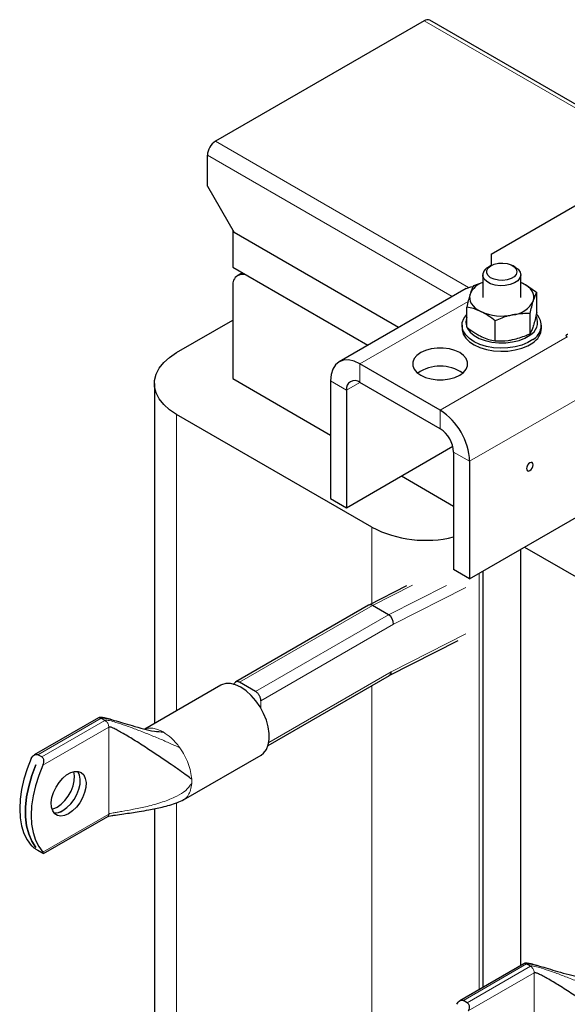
# Model space of a CAD drawing. Header units: millimetres. Extents: x 5 to 418, y 2 to 292.
# Tile 11 of 20: x 237 to 260, y 98 to 139. Entities that reach past the tile are written whole.
import ezdxf

# ---------------------------------------------------------------- set-up
doc = ezdxf.new("R2010")
doc.units = ezdxf.units.MM

msp = doc.modelspace()

# ---------------------------------------------------------------- linework, layer by layer
at = {"color": 7, "linetype": 'Continuous', "lineweight": 25}
for p, q in [((254.2329, 139.2805), (245.4082, 134.1861)), ((264.8093, 133.3372), (254.4729, 139.3042)), ((245.0688, 132.2918), (245.0688, 133.5982)), ((257.0614, 129.4184), (263.8496, 133.3372)), ((245.0688, 132.2918), (246.2002, 130.3322)), ((246.1436, 130.4301), (246.1436, 128.8623)), ((253.1513, 126.3194), (246.2002, 130.3322)), ((257.0614, 129.4184), (257.0614, 128.9355)), ((246.1436, 128.8623), (251.8499, 125.5681)), ((246.5413, 128.6327), (246.3425, 128.5179)), ((257.0613, 128.9354), (256.9481, 128.8701)), ((258.0797, 128.8701), (257.9665, 128.9354)), ((246.8225, 128.4704), (251.8499, 125.5681)), ((256.7139, 128.2256), (256.315, 128.0762)), ((256.7139, 128.5436), (256.7139, 127.5899)), ((258.3139, 127.5899), (258.3139, 128.5436)), ((258.3923, 128.1892), (258.3139, 128.2248)), ((258.3139, 128.2206), (258.3923, 128.1892)), ((246.1436, 128.0784), (246.1436, 124.159)), ((256.0117, 127.9707), (250.6377, 124.8683)), ((258.9918, 126.9505), (258.9918, 127.7973)), ((256.0361, 126.3373), (256.0361, 127.1841)), ((258.7128, 126.0583), (258.7128, 126.9051)), ((243.7678, 125.2562), (246.1436, 126.6278)), ((257.2349, 125.7517), (257.2349, 126.5985)), ((255.8339, 126.414), (255.8339, 126.2834)), ((259.1939, 126.2834), (259.1939, 126.414)), ((260.2526, 125.9433), (260.2858, 125.9242)), ((254.9118, 122.8218), (251.5176, 124.7812)), ((246.1436, 124.159), (250.2731, 121.7751)), ((246.4378, 123.9892), (246.4378, 123.9892)), ((250.2731, 124.0625), (250.2731, 119.098)), ((254.9118, 122.0379), (251.5176, 123.9973)), ((242.8305, 123.95), (242.8305, 109.5892)), ((250.952, 123.6707), (250.952, 118.7061)), ((252.0268, 117.8759), (243.7678, 122.6437)), ((250.952, 118.7061), (255.4439, 121.2992)), ((255.4774, 121.0582), (255.4774, 116.0936)), ((256.1563, 120.6663), (256.1563, 115.7017)), ((253.2707, 120.0447), (255.4774, 118.7707)), ((254.3574, 119.4173), (254.3574, 119.4173)), ((250.2731, 119.098), (250.952, 118.7061)), ((256.1563, 115.7017), (261.5303, 118.8041)), ((258.3139, 99.3583), (258.3139, 116.9473)), ((258.475, 117.0403), (260.8515, 115.6684)), ((256.1563, 115.7017), (255.4774, 116.0936)), ((256.7139, 116.0236), (256.7139, 98.4346)), ((253.4849, 115.4001), (251.8909, 114.5909)), ((251.8852, 114.5878), (246.2663, 111.3442)), ((252.7282, 114.1824), (252.0493, 114.5743)), ((252.76, 111.6147), (255.6738, 113.0937)), ((247.6346, 108.6558), (252.7628, 111.6163)), ((245.6311, 111.2059), (242.4187, 109.3514)), ((246.2358, 111.3179), (246.1592, 111.2342)), ((247.1053, 110.9364), (246.4265, 111.3283)), ((240.4607, 109.8213), (237.7516, 108.2574)), ((238.0658, 108.174), (237.9037, 108.2676)), ((244.054, 106.3604), (247.335, 108.2544)), ((237.812, 107.8408), (237.8131, 107.8402)), ((242.8305, 105.9854), (242.8305, 96.9777)), ((238.1431, 104.091), (240.8522, 105.6549)), ((237.8124, 104.3528), (237.812, 104.3526)), ((237.8131, 104.3519), (237.812, 104.3526)), ((238.0658, 104.1239), (237.9037, 104.2176)), ((258.4495, 99.4366), (255.7404, 97.8727)), ((256.0546, 97.7893), (255.8925, 97.8829))]:
    msp.add_line(p, q, dxfattribs=at)
at = {"color": 7, "linetype": 'Continuous', "lineweight": 18}
for p, q in [((264.5282, 133.3372), (254.2329, 139.2805)), ((245.4082, 134.1861), (256.1016, 128.0129)), ((255.4144, 127.6259), (245.0688, 133.5982)), ((256.0918, 127.4218), (251.5176, 124.7812)), ((260.2858, 125.9242), (254.9118, 122.8218)), ((251.5176, 123.9973), (251.5176, 124.7812)), ((250.952, 123.6707), (250.2731, 124.0625)), ((250.952, 123.6707), (251.5177, 123.9973)), ((256.1563, 120.6663), (261.5303, 123.7686)), ((254.9118, 122.0379), (254.9118, 122.8218)), ((243.7678, 110.1302), (243.7678, 122.6437)), ((255.4774, 121.0582), (256.1563, 120.6663)), ((252.0268, 114.6599), (252.0268, 117.8759)), ((256.5522, 98.3413), (256.5522, 115.9303)), ((252.0493, 114.5743), (253.7393, 115.4321)), ((252.7282, 114.1824), (255.174, 115.4239)), ((252.9408, 113.7831), (255.9929, 115.3323)), ((246.4265, 111.3283), (252.0493, 114.5743)), ((247.1053, 110.9364), (252.7282, 114.1824)), ((247.3316, 110.545), (252.9408, 113.7831)), ((252.8386, 111.7679), (255.9929, 113.3691)), ((247.6658, 108.7818), (252.8386, 111.7679)), ((252.0268, 86.3901), (252.0268, 111.1914)), ((247.3316, 110.2282), (247.3316, 110.545)), ((237.9037, 108.2676), (240.5754, 109.81)), ((240.7376, 109.7163), (238.0658, 108.174)), ((238.109, 107.8244), (240.8997, 109.4355)), ((240.7376, 109.7163), (240.5754, 109.81)), ((240.7903, 109.6757), (240.7376, 109.7163)), ((240.8997, 105.7599), (240.8997, 109.4355)), ((243.8506, 108.6343), (243.9103, 108.5529)), ((243.7678, 91.1579), (243.7678, 106.2326)), ((240.8997, 105.7599), (238.109, 104.1489)), ((255.8925, 97.8829), (258.5642, 99.4252)), ((258.7264, 99.3316), (256.0546, 97.7893)), ((256.0978, 97.4397), (258.8885, 99.0508)), ((258.7264, 99.3316), (258.5642, 99.4252)), ((258.7791, 99.291), (258.7264, 99.3316)), ((258.8885, 95.3752), (258.8885, 99.0508))]:
    msp.add_line(p, q, dxfattribs=at)
at = {"color": 7, "linetype": 'Continuous', "lineweight": 25, "flags": 128}
for points in [[(256.8814, 128.7304), (256.9382, 128.8356), (257.0461, 128.9264), (257.1957, 128.9948), (257.3735, 129.0347), (257.5638, 129.0426), (257.7496, 129.0177), (257.9145, 128.9624), (258.0438, 128.8814), (258.1261, 128.782), (258.1539, 128.6731), (258.1249, 128.5642), (258.0416, 128.4651), (257.9114, 128.3846), (257.7458, 128.3299), (257.5597, 128.3057), (257.3695, 128.3143), (257.1922, 128.3548), (257.0434, 128.4238), (256.9364, 128.515), (256.8808, 128.6203), (256.8814, 128.7304)], [(258.0797, 128.8701), (258.2041, 128.7771), (258.2876, 128.661), (258.3138, 128.5361), (258.2807, 128.4118), (258.1906, 128.2973), (258.0504, 128.201), (257.8704, 128.1301), (257.664, 128.09), (257.4464, 128.0834), (257.2339, 128.111), (257.0421, 128.1706), (256.8853, 128.258), (256.7751, 128.3665), (256.7197, 128.4881), (256.7232, 128.6139), (256.7232, 128.6139)], [(258.8523, 127.4504), (258.8724, 127.5524), (258.8692, 127.6551), (258.8429, 127.7567), (258.7938, 127.8554), (258.7228, 127.9496), (258.6311, 128.0376), (258.5203, 128.1179), (258.3923, 128.1892)], [(256.0117, 127.9707), (256.2002, 128.0405), (256.296, 128.0521)], [(256.1755, 127.7293), (256.1555, 127.6273), (256.1586, 127.5246), (256.185, 127.423), (256.2341, 127.3243), (256.305, 127.2302), (256.3967, 127.1422), (256.5075, 127.0618), (256.6355, 126.9905)], [(258.8267, 125.8089), (258.6117, 125.6799), (258.3594, 125.576), (258.0782, 125.5005), (257.7778, 125.4562), (257.4685, 125.4446), (257.1607, 125.4659), (256.8649, 125.5195), (256.5912, 125.6036), (256.3489, 125.7153), (256.1464, 125.8507), (255.9903, 126.0054), (255.8862, 126.174), (255.8375, 126.3507), (255.8459, 126.5296), (255.9111, 126.7046), (256.0308, 126.8697), (256.0361, 126.8753)], [(255.8339, 126.2834), (255.8375, 126.2201), (255.8862, 126.0433), (255.9903, 125.8747), (256.1464, 125.7201), (256.3489, 125.5846), (256.5912, 125.4729), (256.8649, 125.3889), (257.1607, 125.3352), (257.4685, 125.3139), (257.7778, 125.3256), (258.0782, 125.3699), (258.3594, 125.4453), (258.6117, 125.5493), (258.8267, 125.6782)], [(256.0524, 126.3035), (256.0654, 126.2788), (256.1831, 126.1207), (256.3519, 125.979), (256.5654, 125.859), (256.8154, 125.7654), (257.0922, 125.7017), (257.3852, 125.6704), (257.6831, 125.6727), (257.9746, 125.7085), (258.2483, 125.7764), (258.4938, 125.8739), (258.7017, 125.9971)], [(260.3092, 126.0221), (260.286, 126.0202), (260.2648, 126.0144), (260.2474, 126.0053), (260.2353, 125.9936), (260.2296, 125.9805), (260.2307, 125.967), (260.2386, 125.9542), (260.2526, 125.9433)], [(243.7678, 122.6437), (243.4688, 122.8429), (243.2219, 123.0647), (243.0323, 123.3044), (242.9036, 123.5573), (242.8387, 123.8182), (242.8387, 124.0818), (242.9036, 124.3427), (243.0323, 124.5956), (243.2219, 124.8353), (243.4688, 125.057), (243.7678, 125.2562)], [(254.0859, 125.258), (253.9228, 125.1399), (253.8093, 125.0039), (253.7511, 124.8567), (253.7511, 124.7057), (253.8093, 124.5585), (253.9228, 124.4225), (254.0859, 124.3044), (254.2903, 124.2103), (254.526, 124.1448), (254.781, 124.1112), (255.0425, 124.1112), (255.2975, 124.1448), (255.5332, 124.2103), (255.7377, 124.3044), (255.9007, 124.4225), (256.0142, 124.5585), (256.0724, 124.7057), (256.0724, 124.8567), (256.0142, 125.0039), (255.9007, 125.1399), (255.7377, 125.258), (255.5332, 125.3521), (255.2975, 125.4176), (255.0425, 125.4512), (254.781, 125.4512), (254.526, 125.4176), (254.2903, 125.3521), (254.0859, 125.258)], [(251.5176, 124.7812), (251.2749, 124.8938), (251.0414, 124.9467), (250.8262, 124.9382), (250.6376, 124.8683), (250.4829, 124.7399), (250.3679, 124.5578), (250.2971, 124.3291), (250.2731, 124.0625)], [(258.7019, 120.6007), (258.6477, 120.557), (258.6019, 120.4952), (258.5712, 120.4245), (258.5604, 120.3558), (258.5712, 120.2995), (258.6019, 120.2642), (258.6477, 120.2553), (258.7019, 120.2741), (258.756, 120.3178), (258.8019, 120.3797), (258.8325, 120.4503), (258.8433, 120.519), (258.8325, 120.5753), (258.8019, 120.6106), (258.756, 120.6195), (258.7019, 120.6007)], [(247.335, 108.2544), (247.4446, 108.3366), (247.5616, 108.4873), (247.642, 108.6804), (247.6828, 108.9092), (247.6828, 109.1659), (247.642, 109.4419), (247.5616, 109.7277), (247.4446, 110.0136), (247.2948, 110.2898), (247.1174, 110.547), (246.9183, 110.7763), (246.7044, 110.97), (246.483, 111.1216), (246.2616, 111.2257), (246.0478, 111.2789), (245.8487, 111.2793), (245.6713, 111.227), (245.6311, 111.2059)], [(237.6225, 108.1052), (237.4494, 107.6703), (237.3122, 107.2345), (237.2127, 106.8043), (237.1524, 106.3856), (237.1323, 105.9845), (237.1524, 105.6067), (237.2127, 105.2576), (237.3122, 104.9421), (237.4494, 104.6649), (237.6225, 104.4297)], [(237.812, 104.3526), (237.6421, 104.6129), (237.5123, 104.9181), (237.4247, 105.2634), (237.3805, 105.6433), (237.3805, 106.0519), (237.4247, 106.4828), (237.5123, 106.9293), (237.6421, 107.3843), (237.812, 107.8408)], [(237.8131, 107.8402), (237.6432, 107.3837), (237.5135, 106.9286), (237.4258, 106.4821), (237.3816, 106.0512), (237.3816, 105.6426), (237.4258, 105.2627), (237.5135, 104.9175), (237.6432, 104.6123), (237.8131, 104.3519)], [(238.109, 107.8244), (237.9359, 107.3894), (237.7986, 106.9537), (237.6992, 106.5234), (237.6389, 106.1047), (237.6188, 105.7036), (237.6389, 105.3258), (237.6992, 104.9767), (237.7986, 104.6613), (237.9359, 104.384), (238.109, 104.1489)], [(239.2027, 105.7688), (239.0331, 105.6938), (238.8726, 105.6686), (238.73, 105.6946), (238.6128, 105.7704), (238.5274, 105.8919), (238.4785, 106.0525), (238.4685, 106.2436), (238.4982, 106.4549), (238.5658, 106.675), (238.6678, 106.892), (238.7986, 107.0942), (238.9512, 107.2708), (239.1173, 107.4122), (239.288, 107.5108), (239.4542, 107.5612), (239.6068, 107.5608), (239.7376, 107.5096), (239.8395, 107.4103), (239.9072, 107.2683), (239.9368, 107.0912), (239.9269, 106.8886), (239.8779, 106.6715), (239.7925, 106.4514), (239.6754, 106.2404), (239.5327, 106.0497), (239.3723, 105.8896), (239.2027, 105.7688)], [(238.7162, 106.0497), (238.8858, 106.1705), (239.0462, 106.3305), (239.1889, 106.5212), (239.3061, 106.7323), (239.3914, 106.9523), (239.4404, 107.1695), (239.4503, 107.3721), (239.4207, 107.5491), (239.419, 107.5545)], [(238.9589, 105.9096), (239.1285, 106.0304), (239.2889, 106.1904), (239.4316, 106.3811), (239.5487, 106.5922), (239.6341, 106.8122), (239.6831, 107.0294), (239.693, 107.232), (239.6634, 107.409), (239.5957, 107.551), (239.5862, 107.564)], [(238.96, 105.9089), (239.1296, 106.0297), (239.29, 106.1898), (239.4327, 106.3805), (239.5499, 106.5915), (239.6352, 106.8116), (239.6842, 107.0287), (239.6941, 107.2313), (239.6645, 107.4084), (239.5969, 107.5504), (239.5869, 107.5639)], [(238.4999, 105.9624), (238.5466, 105.9746), (238.7162, 106.0497)]]:
    msp.add_lwpolyline(points, dxfattribs=at)
at = {"color": 7, "linetype": 'Continuous', "lineweight": 25}
for centre, radius, start, end in [((254.3735, 139.0842), 0.2414, 65.69288, 125.61758), ((245.8057, 133.5647), 0.7377, 122.60548, 177.39452), ((246.5575, 128.1455), 0.4192, 50.79671, 189.21404), ((257.1668, 128.4514), 0.4724, 117.57197, 159.87912), ((256.9979, 127.376), 0.895, 108.49689, 156.74783), ((257.8697, 127.947), 1.101, 275.42938, 333.18572), ((257.5179, 128.9668), 2.1644, 245.94027, 282.16147), ((256.517, 126.5447), 0.5229, 156.89361, 203.10639), ((258.4085, 126.5409), 0.6178, 298.33047, 22.89102), ((258.4995, 126.4056), 0.6806, 298.73868, 44.98406), ((258.4316, 126.332), 0.7639, 301.1502, 356.3537), ((254.9118, 123.0011), 1.6823, 55.60245, 124.39755), ((251.2968, 123.7266), 0.3494, 50.79671, 189.21404), ((253.4543, 120.5433), 2.7048, 2.60548, 57.39452), ((254.2493, 121.0023), 1.2294, 2.60548, 57.39452), ((254.3019, 122.3091), 4.9829, 242.83311, 283.6458), ((251.9562, 114.4473), 0.1575, 53.73888, 116.81021), ((252.473, 113.7902), 0.4679, 359.12288, 56.94967), ((252.661, 111.7619), 0.1777, 304.97504, 1.94027), ((238.6284, 106.411), 0.6005, 264.92902, 303.38949), ((238.6296, 106.41), 0.6002, 264.84604, 303.39734)]:
    msp.add_arc(centre, radius, start, end, dxfattribs=at)
at = {"color": 7, "linetype": 'Continuous', "lineweight": 18}
msp.add_arc((242.8011, 107.1419), 1.6059, 356.88145, 3.11855, dxfattribs=at)
at = {"color": 7, "linetype": 'Continuous', "lineweight": 25}
for points, knots in [([(258.3923, 128.1892), (258.4065, 128.1822), (258.5141, 128.1287), (258.717, 128.008), (258.8996, 127.8679), (258.9918, 127.7973)], [0, 0, 0, 0, 0.07008803, 0.5307834, 1, 1, 1, 1]), ([(256.1755, 127.7293), (256.1722, 127.7186), (256.1472, 127.6377), (256.1, 127.465), (256.0575, 127.2783), (256.0361, 127.1841)], [0, 0, 0, 0, 0.070088, 0.5307834, 1, 1, 1, 1]), ([(256.315, 128.0762), (256.2924, 128.0315), (256.2467, 127.9412), (256.1994, 127.8004), (256.1755, 127.7293)], [0, 0, 0, 0, 0.495458, 1, 1, 1, 1]), ([(258.8523, 127.4504), (258.8556, 127.4608), (258.8806, 127.54), (258.9278, 127.6693), (258.9703, 127.7544), (258.9918, 127.7973)], [0, 0, 0, 0, 0.070088, 0.5307834, 1, 1, 1, 1]), ([(258.7128, 126.9051), (258.7355, 127.0053), (258.7812, 127.2075), (258.8284, 127.3689), (258.8523, 127.4504)], [0, 0, 0, 0, 0.495458, 1, 1, 1, 1]), ([(256.6355, 126.9905), (256.6213, 126.9973), (256.5137, 127.049), (256.3108, 127.1264), (256.1282, 127.1647), (256.0361, 127.1841)], [0, 0, 0, 0, 0.070088, 0.5307834, 1, 1, 1, 1]), ([(257.2349, 126.5985), (257.1376, 126.6738), (256.9411, 126.8257), (256.738, 126.9352), (256.6355, 126.9905)], [0, 0, 0, 0, 0.495458, 1, 1, 1, 1]), ([(258.7128, 126.9051), (258.6575, 126.9071), (258.4168, 126.9155), (258.1666, 126.8791), (257.9739, 126.851)], [0, 0, 0, 0, 0.2297082, 1, 1, 1, 1]), ([(258.9918, 126.9505), (258.9691, 126.8503), (258.9234, 126.6481), (258.8761, 126.4867), (258.8523, 126.4052)], [0, 0, 0, 0, 0.495458, 1, 1, 1, 1]), ([(257.9739, 126.851), (257.9122, 126.837), (257.6621, 126.7801), (257.4185, 126.6765), (257.2349, 126.5985)], [0, 0, 0, 0, 0.24657943, 1, 1, 1, 1]), ([(256.0361, 126.3373), (256.1334, 126.2628), (256.2802, 126.1505), (256.4818, 126.0246), (256.5842, 125.9718), (256.6355, 125.9453)], [0, 0, 0, 0, 0.4952513, 0.7468182, 1, 1, 1, 1]), ([(258.8523, 126.4052), (258.849, 126.3948), (258.8239, 126.3156), (258.7767, 126.1863), (258.7342, 126.1012), (258.7128, 126.0583)], [0, 0, 0, 0, 0.070088, 0.5307834, 1, 1, 1, 1]), ([(256.6355, 125.9453), (256.6497, 125.9385), (256.7573, 125.8868), (256.9602, 125.8094), (257.1428, 125.7711), (257.2349, 125.7517)], [0, 0, 0, 0, 0.070088, 0.5307834, 1, 1, 1, 1]), ([(257.2349, 125.7517), (257.4185, 125.7499), (257.6621, 125.7474), (257.9122, 125.7943), (257.9739, 125.8058)], [0, 0, 0, 0, 0.7534206, 1, 1, 1, 1]), ([(257.9739, 125.8058), (258.1666, 125.8578), (258.4168, 125.9252), (258.6575, 126.0335), (258.7128, 126.0583)], [0, 0, 0, 0, 0.7702918, 1, 1, 1, 1]), ([(246.4265, 111.3283), (246.4139, 111.3348), (246.3888, 111.3479), (246.3522, 111.3579), (246.3176, 111.3603), (246.286, 111.3547), (246.2588, 111.3404), (246.242, 111.3277), (246.236, 111.3181), (246.2358, 111.3178)], [0, 0, 0, 0, 0.1661527, 0.3323057, 0.4983845, 0.6643378, 0.8301463, 0.9958066, 1, 1, 1, 1]), ([(247.3316, 110.545), (247.331, 110.5597), (247.3298, 110.5893), (247.3201, 110.637), (247.305, 110.6854), (247.2843, 110.7337), (247.2587, 110.7803), (247.2289, 110.8241), (247.1958, 110.8636), (247.1546, 110.904), (247.1237, 110.9243), (247.1053, 110.9364)], [0, 0, 0, 0, 0.1056304, 0.2112488, 0.3168668, 0.4224843, 0.5281012, 0.6337174, 0.7393329, 0.844948, 1, 1, 1, 1]), ([(241.0216, 109.7451), (240.9358, 109.7688), (240.7966, 109.8073), (240.6275, 109.8392), (240.5355, 109.842), (240.4894, 109.8348), (240.47, 109.8256), (240.4606, 109.8212)], [0, 0, 0, 0, 0.4710787, 0.7634461, 0.8909353, 0.9473455, 1, 1, 1, 1]), ([(240.5754, 109.81), (240.583, 109.8131), (240.6002, 109.82), (240.6338, 109.8219), (240.7012, 109.8193), (240.8663, 109.7899), (241.1364, 109.7175), (241.4961, 109.611), (241.91, 109.4864), (242.3555, 109.3637), (242.7935, 109.2552), (243.0759, 109.236), (243.2021, 109.2275)], [0, 0, 0, 0, 0.0106114, 0.023956, 0.0402765, 0.0903227, 0.2148639, 0.353888, 0.507276, 0.6925843, 0.8627213, 1, 1, 1, 1]), ([(244.4046, 107.2293), (244.3394, 107.2796), (244.1964, 107.3901), (243.8845, 107.6131), (243.4961, 107.8841), (243.0332, 108.1986), (242.506, 108.5474), (241.9778, 108.8849), (241.5529, 109.1422), (241.2623, 109.3033), (241.1004, 109.3835), (240.9908, 109.4289), (240.9309, 109.4409), (240.9091, 109.4395), (240.9027, 109.4368), (240.8997, 109.4355)], [0, 0, 0, 0, 0.078023, 0.1711239, 0.2788008, 0.4186654, 0.5637293, 0.7217244, 0.8571886, 0.9114746, 0.9542052, 0.9837001, 0.9942102, 0.9973106, 1, 1, 1, 1]), ([(237.6225, 108.1052), (237.6409, 108.1389), (237.6772, 108.2051), (237.7537, 108.2644), (237.8269, 108.2877), (237.8754, 108.2823), (237.8987, 108.2702), (237.9037, 108.2676)], [0, 0, 0, 0, 0.28972657, 0.57016437, 0.75890001, 0.94889426, 1, 1, 1, 1]), ([(238.0658, 108.174), (238.0803, 108.1629), (238.1091, 108.1408), (238.1353, 108.0849), (238.1482, 108.0156), (238.1438, 107.9298), (238.1258, 107.8639), (238.1108, 107.8287), (238.109, 107.8244)], [0, 0, 0, 0, 0.1625415, 0.324504, 0.4998447, 0.7117953, 0.9647227, 1, 1, 1, 1]), ([(240.8518, 105.6549), (240.8546, 105.6562), (240.8602, 105.6591), (240.8773, 105.665), (240.9354, 105.68), (241.0427, 105.698), (241.2521, 105.7299), (241.5272, 105.7679), (241.8578, 105.8152), (242.2139, 105.8696), (242.6469, 105.9436), (243.0809, 106.0311), (243.4811, 106.1355), (243.7886, 106.2293), (243.9792, 106.3244), (244.0685, 106.3689)], [0, 0, 0, 0, 0.0036703, 0.0075903, 0.0167845, 0.0549416, 0.1004684, 0.2054928, 0.307654, 0.4072801, 0.5364172, 0.7109076, 0.8124229, 0.9120807, 1, 1, 1, 1]), ([(237.9037, 104.2176), (237.8871, 104.2274), (237.8541, 104.2471), (237.7969, 104.2851), (237.7376, 104.3276), (237.6769, 104.3758), (237.6402, 104.4102), (237.6244, 104.4276), (237.6225, 104.4297)], [0, 0, 0, 0, 0.1625415, 0.324504, 0.4998447, 0.7117953, 0.9647227, 1, 1, 1, 1]), ([(238.109, 104.1489), (238.1219, 104.1334), (238.1475, 104.1028), (238.1478, 104.0878), (238.124, 104.0932), (238.0929, 104.1085), (238.0706, 104.1212), (238.0658, 104.1239)], [0, 0, 0, 0, 0.2897266, 0.5701644, 0.7589, 0.9488943, 1, 1, 1, 1]), ([(259.0104, 99.3604), (258.9246, 99.3841), (258.7854, 99.4226), (258.6163, 99.4545), (258.5243, 99.4573), (258.4782, 99.45), (258.4588, 99.4409), (258.4494, 99.4365)], [0, 0, 0, 0, 0.4710787, 0.7634461, 0.8909353, 0.9473455, 1, 1, 1, 1]), ([(258.5642, 99.4252), (258.5718, 99.4283), (258.5889, 99.4353), (258.6226, 99.4372), (258.69, 99.4346), (258.8551, 99.4052), (259.1252, 99.3328), (259.4849, 99.2263), (259.8988, 99.1017), (260.3443, 98.979), (260.7823, 98.8705), (261.0647, 98.8513), (261.1909, 98.8428)], [0, 0, 0, 0, 0.0106114, 0.023956, 0.0402765, 0.0903227, 0.2148639, 0.353888, 0.507276, 0.6925843, 0.8627213, 1, 1, 1, 1]), ([(262.3934, 96.8445), (262.3282, 96.8949), (262.1852, 97.0053), (261.8733, 97.2284), (261.4849, 97.4994), (261.022, 97.8139), (260.4948, 98.1627), (259.9666, 98.5002), (259.5417, 98.7575), (259.2511, 98.9185), (259.0892, 98.9988), (258.9796, 99.0441), (258.9197, 99.0562), (258.8979, 99.0548), (258.8915, 99.052), (258.8885, 99.0508)], [0, 0, 0, 0, 0.078023, 0.1711239, 0.2788008, 0.4186654, 0.5637293, 0.7217244, 0.8571886, 0.9114746, 0.9542052, 0.9837001, 0.9942102, 0.9973106, 1, 1, 1, 1]), ([(255.6113, 97.7205), (255.6297, 97.7542), (255.666, 97.8204), (255.7425, 97.8797), (255.8157, 97.903), (255.8642, 97.8976), (255.8875, 97.8855), (255.8925, 97.8829)], [0, 0, 0, 0, 0.28972657, 0.57016437, 0.75890001, 0.94889426, 1, 1, 1, 1]), ([(256.0546, 97.7893), (256.0691, 97.7782), (256.0979, 97.7561), (256.1241, 97.7002), (256.137, 97.6309), (256.1326, 97.5451), (256.1146, 97.4792), (256.0996, 97.444), (256.0978, 97.4397)], [0, 0, 0, 0, 0.1625415, 0.324504, 0.4998447, 0.7117953, 0.9647227, 1, 1, 1, 1])]:
    msp.add_open_spline(points, degree=3, knots=knots, dxfattribs=at)
at = {"color": 7, "linetype": 'Continuous', "lineweight": 18}
for points, knots in [([(240.5754, 109.81), (240.5539, 109.8198), (240.511, 109.8395), (240.4775, 109.8274), (240.4607, 109.8213)], [0, 0, 0, 0, 0.5000511, 1, 1, 1, 1]), ([(240.7376, 109.7163), (240.7437, 109.7188), (240.7574, 109.7244), (240.7852, 109.726), (240.8414, 109.7237), (240.9829, 109.6983), (241.25, 109.6231), (241.641, 109.4915), (242.1095, 109.3177), (242.6067, 109.1219), (243.0922, 108.9205), (243.5289, 108.7325), (243.7923, 108.6085), (243.9103, 108.5529)], [0, 0, 0, 0, 0.0067515, 0.0151977, 0.0256087, 0.0581535, 0.1422362, 0.2701772, 0.4208534, 0.5816979, 0.7400954, 0.8835502, 1, 1, 1, 1]), ([(242.4406, 109.3467), (242.4783, 109.361), (242.5744, 109.3975), (242.7566, 109.3931), (242.9748, 109.3446), (243.1263, 109.2665), (243.2021, 109.2275)], [0, 0, 0, 0, 0.1773451, 0.4515634, 0.7257817, 1, 1, 1, 1]), ([(240.8997, 105.7599), (240.9037, 105.7619), (240.9124, 105.7664), (240.9349, 105.774), (240.993, 105.7898), (241.1006, 105.811), (241.2622, 105.8397), (241.553, 105.889), (241.9779, 105.9643), (242.5527, 106.0863), (243.1651, 106.2525), (243.7101, 106.4722), (244.1454, 106.7176), (244.3243, 106.9502), (244.4046, 107.0545)], [0, 0, 0, 0, 0.0034803, 0.007699, 0.0163154, 0.0458205, 0.0885659, 0.1428706, 0.2783815, 0.4364312, 0.6206197, 0.7921189, 0.9066886, 1, 1, 1, 1]), ([(244.4046, 107.0545), (244.3936, 106.9593), (244.3716, 106.7689), (244.2639, 106.5497), (244.1546, 106.4126), (244.069, 106.3759), (244.05, 106.3677)], [0, 0, 0, 0, 0.3043463, 0.6086925, 0.9130388, 1, 1, 1, 1]), ([(240.8501, 105.6569), (240.8569, 105.6603), (240.876, 105.6698), (240.8949, 105.7051), (240.8981, 105.7417), (240.8997, 105.7599)], [0, 0, 0, 0, 0.2173154, 0.6086577, 1, 1, 1, 1]), ([(258.5642, 99.4252), (258.5427, 99.4351), (258.4998, 99.4548), (258.4663, 99.4427), (258.4495, 99.4366)], [0, 0, 0, 0, 0.5000511, 1, 1, 1, 1]), ([(258.7264, 99.3316), (258.7325, 99.3341), (258.7462, 99.3397), (258.774, 99.3413), (258.8302, 99.339), (258.9717, 99.3136), (259.2388, 99.2384), (259.6298, 99.1068), (260.0983, 98.933), (260.5955, 98.7371), (261.081, 98.5358), (261.5177, 98.3478), (261.7811, 98.2238), (261.8991, 98.1682)], [0, 0, 0, 0, 0.0067515, 0.0151977, 0.0256087, 0.0581535, 0.1422362, 0.2701772, 0.4208534, 0.5816979, 0.7400954, 0.8835502, 1, 1, 1, 1])]:
    msp.add_open_spline(points, degree=3, knots=knots, dxfattribs=at)
for points in [[(240.8997, 109.4355), (240.8982, 109.4557), (240.8952, 109.4962), (240.8715, 109.5621), (240.8364, 109.6253), (240.8057, 109.6589), (240.7903, 109.6757)], [(243.2021, 109.2275), (243.3169, 109.1515), (243.5467, 108.9995), (243.7493, 108.7561), (243.8506, 108.6343)], [(243.9103, 108.5529), (243.9785, 108.4483), (244.1149, 108.2392), (244.2654, 107.8973), (244.3712, 107.5528), (244.3935, 107.3371), (244.4046, 107.2293)], [(258.8885, 99.0508), (258.887, 99.071), (258.884, 99.1114), (258.8603, 99.1774), (258.8252, 99.2406), (258.7945, 99.2742), (258.7791, 99.291)]]:
    msp.add_open_spline(points, degree=3, dxfattribs=at)

doc.saveas('drawing.dxf')
